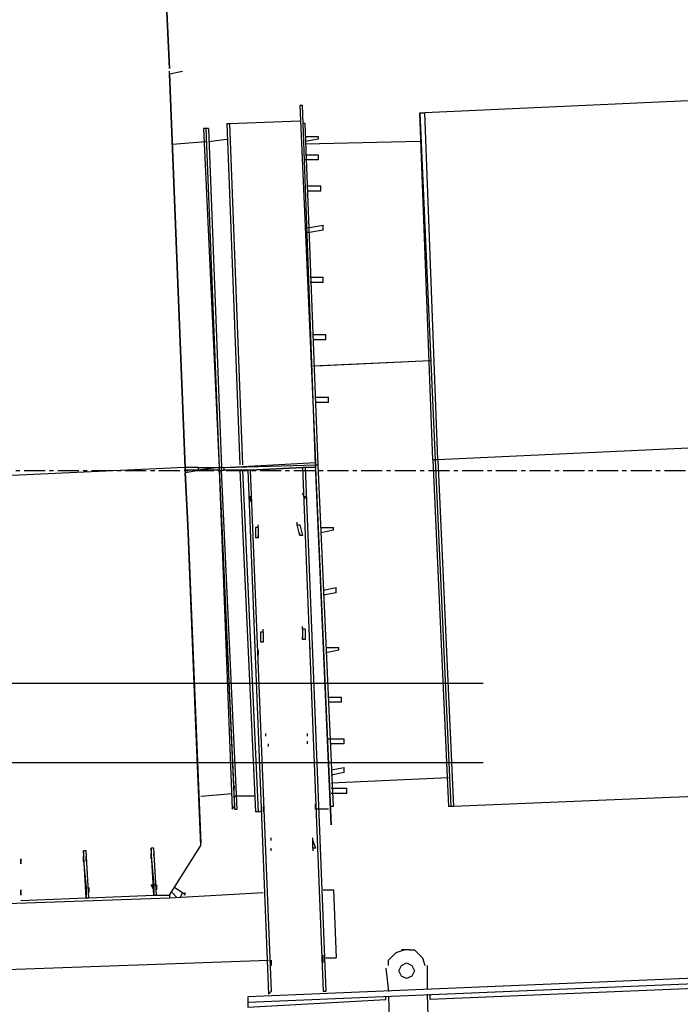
# Model space of a CAD drawing. Header units: inches. Extents: x -52 to 2304, y -1039 to 838.
# Tile 4 of 118: x 434 to 534, y -762 to -614. Entities that reach past the tile are written whole.
import ezdxf

# ---------------------------------------------------------------- set-up
doc = ezdxf.new("R2010")
doc.units = ezdxf.units.IN
doc.header["$MEASUREMENT"] = 0
doc.linetypes.add('CENTER', pattern=[5.08, 3.175, -0.635, 0.635, -0.635])
for name, color, linetype in [('CENTERLINE', 6, 'CENTER'), ('DRYER-TRAIN', 7, 'Continuous'), ('EQUIPMENT', 4, 'Continuous')]:
    doc.layers.add(name, color=color, linetype=linetype)

msp = doc.modelspace()

# ---------------------------------------------------------------- linework, layer by layer
at = {"layer": 'CENTERLINE'}
msp.add_line((384, -682), (1478.628, -682), dxfattribs=at)
at = {"layer": 'DRYER-TRAIN'}
for p, q in [((455.544, -597.456), (456.72, -621.42)), ((456.72, -621.42), (455.544, -597.456)), ((456.72, -621.42), (455.544, -597.456)), ((456.72, -621.42), (456.72, -621.036)), ((456.72, -622.212), (456.72, -621.816)), ((456.72, -622.212), (458.676, -621.816)), ((459.072, -681.54), (456.72, -622.212)), ((456.72, -622.212), (459.072, -681.54)), ((546.684, -625.752), (495.216, -628.104)), ((476.364, -626.928), (476.748, -626.928)), ((476.364, -626.928), (478.716, -680.748)), ((478.716, -681.144), (476.748, -626.928)), ((494.436, -628.104), (494.832, -628.104)), ((494.436, -628.104), (495.216, -628.104)), ((496.392, -680.352), (494.436, -628.104)), ((494.436, -628.104), (496.788, -680.352)), ((497.184, -680.352), (495.216, -628.104)), ((462.216, -630.456), (461.82, -630.456)), ((461.82, -630.456), (464.184, -681.54)), ((462.612, -630.456), (462.216, -630.456)), ((462.216, -630.456), (464.184, -681.54)), ((462.612, -630.456), (464.58, -681.54)), ((465.36, -629.676), (465.756, -629.676)), ((465.36, -629.676), (467.328, -681.144)), ((465.756, -629.676), (476.364, -629.28)), ((465.756, -629.676), (467.712, -681.144)), ((477.144, -629.676), (476.748, -629.676)), ((479.112, -681.144), (477.144, -629.676)), ((477.144, -631.644), (479.112, -631.644)), ((479.112, -631.644), (479.112, -632.028)), ((457.104, -632.82), (462.216, -632.424)), ((462.612, -632.424), (465.36, -632.028)), ((479.112, -632.028), (477.144, -632.424)), ((494.436, -632.424), (477.144, -632.82)), ((477.144, -634.392), (479.112, -634.392)), ((479.112, -634.392), (479.112, -635.172)), ((479.112, -635.172), (477.144, -635.172)), ((477.54, -639.108), (479.508, -639.108)), ((479.508, -639.888), (479.508, -639.108)), ((479.508, -639.888), (477.54, -639.888)), ((477.54, -645.396), (479.892, -645)), ((479.892, -645.396), (479.892, -645)), ((479.892, -645.78), (477.54, -646.176)), ((479.892, -645.78), (479.892, -645.396)), ((477.936, -652.86), (479.892, -652.86)), ((479.892, -653.64), (477.936, -653.64)), ((479.892, -653.64), (479.892, -652.86)), ((478.32, -661.5), (480.288, -661.5)), ((480.288, -662.28), (480.288, -661.5)), ((480.288, -662.28), (478.32, -662.28)), ((478.32, -666.216), (496.008, -665.424)), ((478.716, -666.216), (496.008, -665.424)), ((478.716, -670.932), (480.684, -670.932)), ((480.684, -671.712), (478.716, -671.712)), ((480.684, -671.712), (480.684, -670.932)), ((548.652, -678), (497.184, -680.352)), ((464.964, -681.54), (478.716, -680.748)), ((478.716, -680.748), (478.716, -681.144)), ((478.716, -681.144), (478.716, -680.748)), ((478.716, -681.144), (478.716, -680.748)), ((478.716, -681.144), (478.716, -680.748)), ((478.716, -681.144), (478.716, -680.748)), ((478.716, -681.144), (478.716, -680.748)), ((496.788, -680.352), (496.392, -680.352)), ((496.392, -680.352), (498.756, -732.612)), ((497.184, -680.352), (496.788, -680.352)), ((496.788, -680.352), (499.152, -732.612)), ((497.184, -680.352), (499.536, -732.612)), ((459.072, -681.54), (408, -683.892)), ((459.072, -681.924), (459.072, -681.54)), ((459.072, -681.54), (459.072, -681.924)), ((461.04, -681.54), (459.072, -681.54)), ((461.04, -681.924), (459.072, -681.924)), ((459.072, -681.924), (459.072, -682.32)), ((461.436, -681.924), (459.072, -682.32)), ((461.04, -681.924), (459.072, -681.924)), ((459.072, -682.32), (459.468, -690.18)), ((459.468, -690.18), (459.072, -682.32)), ((461.04, -681.54), (461.04, -681.924)), ((464.184, -681.54), (461.04, -681.924)), ((461.04, -681.54), (464.184, -681.54)), ((464.184, -681.54), (461.04, -681.924)), ((461.04, -681.924), (461.436, -681.924)), ((464.184, -681.924), (461.436, -681.924)), ((464.58, -681.54), (464.184, -681.54)), ((464.184, -681.54), (466.536, -733.008)), ((464.184, -681.54), (466.536, -732.612)), ((464.184, -681.54), (464.184, -681.924)), ((464.184, -681.924), (466.152, -733.008)), ((464.58, -681.924), (464.58, -681.54)), ((464.58, -681.54), (464.964, -681.54)), ((464.58, -681.54), (464.964, -681.54)), ((464.58, -681.924), (464.964, -681.924)), ((466.932, -733.008), (464.58, -681.924)), ((464.964, -681.54), (478.716, -681.144)), ((464.964, -681.924), (464.964, -681.54)), ((468.504, -681.924), (464.964, -681.924)), ((467.328, -681.924), (469.68, -733.392)), ((467.712, -681.924), (470.076, -733.392)), ((468.9, -681.924), (468.504, -681.924)), ((468.504, -681.924), (471.648, -760.896)), ((476.748, -681.54), (468.9, -681.924)), ((468.9, -681.924), (476.748, -681.54)), ((468.9, -681.924), (472.044, -760.5)), ((477.144, -681.54), (476.748, -681.54)), ((476.748, -681.54), (479.892, -760.5)), ((478.716, -681.54), (477.144, -681.54)), ((477.144, -681.54), (480.288, -760.5)), ((478.716, -681.144), (478.716, -681.54)), ((478.716, -681.144), (479.112, -681.144)), ((481.08, -735.36), (478.716, -681.144)), ((478.716, -681.54), (481.08, -735.36)), ((481.464, -732.612), (479.112, -681.144)), ((468.9, -685.86), (468.9, -686.64)), ((477.144, -686.244), (476.748, -685.464)), ((477.144, -686.244), (477.144, -685.86)), ((459.468, -690.18), (459.468, -689.784)), ((475.968, -690.18), (475.968, -689.784)), ((459.468, -690.18), (461.436, -738.108)), ((460.644, -719.256), (459.468, -690.18)), ((470.076, -690.576), (469.68, -690.576)), ((469.68, -690.576), (469.68, -692.148)), ((470.076, -690.576), (470.076, -690.18)), ((470.076, -690.576), (470.076, -692.148)), ((475.968, -690.18), (476.364, -690.18)), ((476.364, -691.752), (475.968, -690.18)), ((476.364, -690.18), (476.748, -691.752)), ((476.364, -691.752), (476.364, -691.356)), ((479.508, -690.576), (481.464, -690.576)), ((481.464, -690.96), (479.508, -691.356)), ((481.464, -690.96), (481.464, -690.576)), ((470.076, -692.148), (469.68, -692.148)), ((470.076, -692.148), (470.076, -691.752)), ((476.748, -691.752), (476.364, -691.752)), ((479.892, -699.996), (481.86, -699.612)), ((481.86, -700.392), (481.86, -699.612)), ((481.86, -700.392), (479.892, -700.788)), ((470.856, -706.284), (470.856, -705.888)), ((476.748, -705.888), (476.748, -705.504)), ((477.144, -705.888), (476.748, -705.888)), ((476.748, -705.888), (476.748, -707.46)), ((477.144, -705.888), (477.144, -707.46)), ((470.472, -706.284), (470.856, -706.284)), ((470.472, -707.856), (470.472, -706.284)), ((470.856, -706.284), (470.856, -707.856)), ((476.748, -707.46), (476.748, -707.076)), ((477.144, -707.46), (476.748, -707.46)), ((470.076, -709.032), (470.076, -709.824)), ((470.856, -707.856), (470.472, -707.856)), ((477.936, -709.428), (477.936, -708.648)), ((480.288, -708.648), (482.256, -708.648)), ((482.256, -709.032), (480.288, -709.428)), ((482.256, -709.032), (482.256, -708.648)), ((480.684, -716.112), (482.652, -716.112)), ((482.652, -716.496), (482.652, -716.112)), ((482.652, -716.892), (482.652, -716.496)), ((482.652, -716.892), (480.684, -716.892)), ((461.436, -738.504), (460.644, -719.256)), ((471.252, -722.004), (471.252, -721.608)), ((477.54, -722.004), (477.54, -721.608)), ((480.684, -722.4), (483.036, -722.4)), ((483.036, -722.784), (483.036, -722.4)), ((471.648, -723.576), (471.648, -723.18)), ((477.54, -723.18), (477.54, -722.784)), ((483.036, -723.18), (481.08, -723.18)), ((483.036, -723.18), (483.036, -722.784)), ((481.08, -727.104), (483.036, -726.72)), ((483.036, -727.5), (483.036, -726.72)), ((483.036, -727.5), (481.08, -727.896)), ((498.756, -728.292), (481.08, -729.072)), ((466.536, -729.864), (466.536, -729.468)), ((481.08, -729.864), (483.432, -729.864)), ((483.432, -730.644), (483.432, -729.864)), ((461.436, -731.04), (466.152, -730.644)), ((469.68, -731.04), (466.536, -731.04)), ((483.432, -730.644), (481.08, -730.644)), ((546.684, -730.644), (499.536, -732.612)), ((466.152, -733.008), (466.536, -732.612)), ((470.856, -732.612), (470.856, -733.392)), ((478.716, -733.008), (478.716, -732.216)), ((481.464, -732.612), (481.08, -732.612)), ((499.152, -732.612), (498.756, -732.612)), ((499.536, -732.612), (499.152, -732.612)), ((466.536, -733.008), (466.932, -733.008)), ((470.076, -733.392), (469.68, -733.392)), ((470.472, -733.392), (470.076, -733.392)), ((479.112, -733.008), (478.716, -733.008)), ((480.684, -733.008), (479.112, -733.008)), ((481.08, -735.36), (481.08, -734.964)), ((472.044, -737.712), (472.044, -737.328)), ((478.32, -737.712), (478.32, -737.328)), ((478.32, -737.712), (478.32, -737.328)), ((456.72, -745.968), (461.436, -738.504)), ((456.72, -745.968), (461.436, -738.504)), ((461.436, -738.504), (461.436, -738.108)), ((478.32, -738.9), (478.32, -737.712)), ((478.32, -737.712), (478.716, -738.9)), ((443.748, -739.284), (443.748, -740.076)), ((444.144, -746.364), (443.748, -739.284)), ((444.144, -739.284), (443.748, -739.284)), ((443.748, -740.076), (443.748, -740.472)), ((443.748, -740.856), (443.748, -740.076)), ((443.748, -740.472), (443.748, -740.076)), ((444.54, -746.364), (444.144, -739.284)), ((444.144, -740.076), (444.144, -740.856)), ((444.144, -740.472), (444.144, -740.076)), ((444.144, -740.472), (444.144, -740.076)), ((453.972, -738.9), (453.972, -739.68)), ((454.356, -745.968), (453.972, -738.9)), ((454.356, -738.9), (453.972, -738.9)), ((453.972, -739.68), (453.972, -740.076)), ((453.972, -740.472), (453.972, -739.68)), ((453.972, -740.076), (453.972, -739.68)), ((453.972, -740.076), (454.356, -744.396)), ((453.972, -740.472), (453.972, -740.076)), ((454.752, -745.968), (454.356, -738.9)), ((454.356, -739.68), (454.356, -740.076)), ((454.356, -740.076), (454.356, -739.68)), ((454.356, -740.076), (454.356, -739.68)), ((472.044, -739.284), (472.044, -738.9)), ((478.716, -738.9), (478.32, -738.9)), ((478.32, -738.9), (478.32, -739.284)), ((434.328, -740.472), (434.328, -741.252)), ((434.328, -740.856), (434.328, -740.472)), ((434.328, -740.856), (434.328, -740.472)), ((434.328, -741.252), (434.328, -740.856)), ((443.748, -740.472), (443.748, -740.856)), ((443.748, -740.856), (443.748, -740.472)), ((443.748, -740.856), (444.144, -744.792)), ((444.144, -740.856), (444.144, -740.472)), ((468.504, -762.072), (935.64, -742.824)), ((454.356, -745.176), (453.972, -744.396)), ((453.972, -744.396), (454.356, -744.396)), ((453.972, -744.396), (454.356, -744.396)), ((454.356, -744.396), (454.356, -745.176)), ((454.356, -744.396), (454.752, -744.396)), ((454.356, -744.396), (454.752, -744.396)), ((454.752, -744.396), (454.752, -745.176)), ((454.752, -745.176), (454.752, -744.396)), ((434.328, -745.176), (434.328, -745.968)), ((434.328, -745.968), (434.328, -745.176)), ((434.328, -745.968), (434.328, -745.572)), ((444.144, -744.792), (444.144, -745.572)), ((444.144, -745.572), (444.144, -744.792)), ((444.144, -745.572), (444.144, -745.176)), ((444.144, -745.572), (444.144, -745.176)), ((444.144, -745.572), (444.144, -746.364)), ((444.54, -744.792), (444.54, -745.572)), ((444.54, -745.572), (444.54, -744.792)), ((444.54, -745.572), (444.54, -745.176)), ((444.54, -746.364), (454.356, -745.968)), ((454.356, -745.176), (454.356, -744.792)), ((454.356, -745.176), (454.356, -744.792)), ((454.356, -745.176), (454.356, -745.968)), ((454.356, -745.968), (454.752, -745.968)), ((454.752, -745.176), (454.752, -744.792)), ((454.752, -745.968), (456.72, -745.968)), ((456.72, -746.364), (470.856, -745.572)), ((456.72, -745.968), (456.72, -746.364)), ((457.896, -746.364), (457.104, -745.572)), ((457.5, -744.792), (458.676, -745.572)), ((458.676, -745.572), (458.292, -746.364)), ((458.676, -745.572), (459.072, -745.968)), ((459.072, -745.968), (459.072, -745.572)), ((459.072, -745.968), (459.072, -745.572)), ((479.892, -745.176), (481.464, -745.176)), ((481.464, -745.176), (481.86, -755.4)), ((423.72, -747.54), (456.72, -746.364)), ((434.328, -746.748), (444.144, -746.364)), ((444.144, -746.364), (444.54, -746.364)), ((479.892, -755.4), (479.892, -755.004)), ((489.72, -755.784), (490.5, -755.004)), ((490.5, -755.004), (490.896, -754.608)), ((490.896, -754.608), (492.072, -754.224)), ((492.864, -754.224), (491.688, -754.224)), ((492.864, -754.224), (493.644, -754.224)), ((493.644, -754.224), (494.436, -755.004)), ((494.436, -755.004), (494.832, -755.4)), ((426.864, -757.356), (471.648, -755.784)), ((472.044, -755.784), (472.044, -756.576)), ((479.892, -756.18), (479.892, -755.4)), ((480.288, -755.4), (481.86, -755.4)), ((489.72, -756.576), (489.72, -755.784)), ((491.292, -757.356), (491.688, -756.576)), ((491.688, -756.576), (492.468, -756.18)), ((492.468, -756.18), (493.26, -756.576)), ((493.26, -756.576), (493.644, -757.356)), ((494.832, -755.4), (495.216, -756.576)), ((495.612, -760.116), (495.612, -756.576)), ((629.196, -756.18), (496.008, -761.688)), ((489.324, -756.972), (489.72, -760.5)), ((491.688, -758.148), (491.292, -757.356)), ((493.644, -757.356), (493.26, -758.148)), ((544.332, -758.148), (468.504, -761.292)), ((492.468, -758.544), (491.688, -758.148)), ((493.26, -758.148), (492.468, -758.544)), ((472.044, -760.5), (471.648, -760.896)), ((480.288, -760.5), (479.892, -760.5)), ((496.392, -783.684), (495.612, -760.896)), ((496.008, -761.688), (496.008, -760.896)), ((468.504, -761.292), (468.504, -762.072)), ((468.504, -762.864), (489.324, -761.688)), ((468.504, -762.072), (468.504, -762.864)), ((489.324, -761.688), (489.324, -761.292)), ((489.72, -761.292), (490.5, -783.684))]:
    msp.add_line(p, q, dxfattribs=at)
at = {"layer": 'EQUIPMENT'}
for p, q in [((330, -714), (504, -714)), ((330, -726), (504, -726))]:
    msp.add_line(p, q, dxfattribs=at)

doc.saveas('drawing.dxf')
